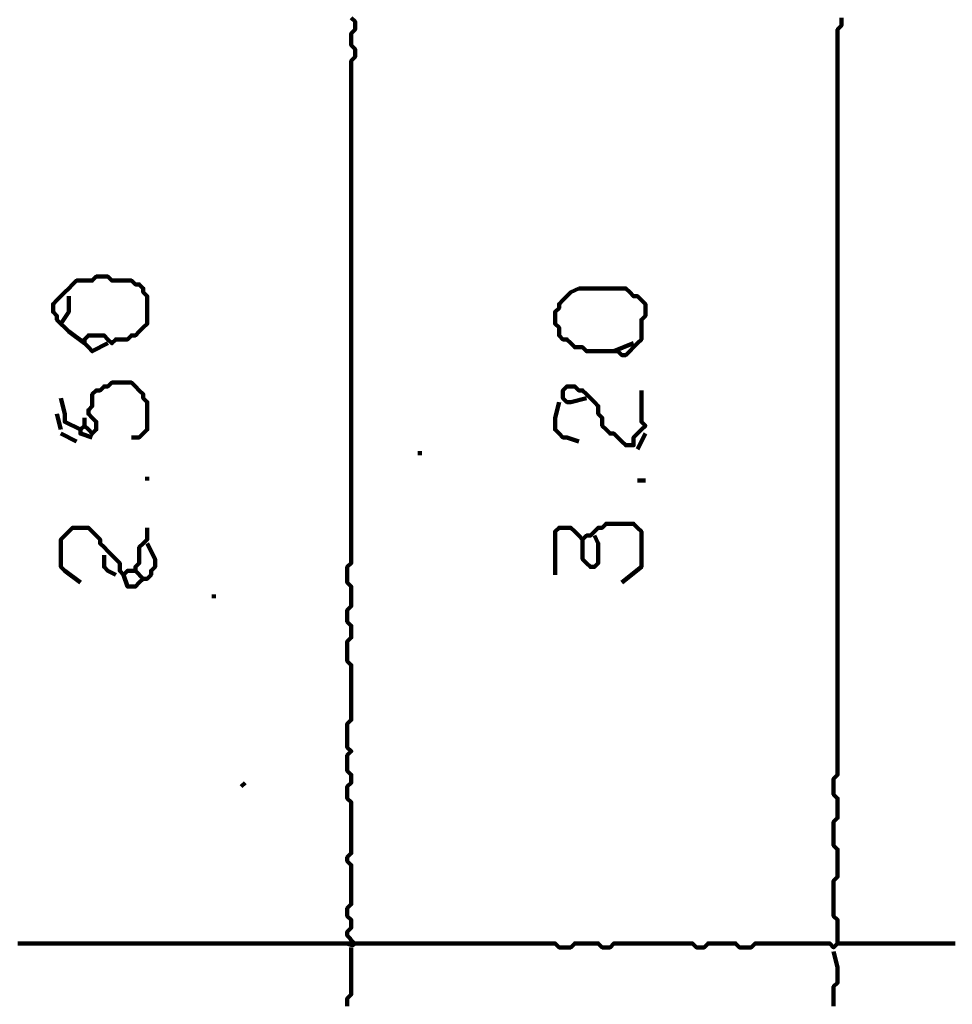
# Model space of a CAD drawing. Header units: metres. Extents: x 1704 to 4131, y 3282 to 4241.
# Tile 70 of 78: x 2253.3 to 2255.5, y 4228.66 to 4230.97. Entities that reach past the tile are written whole.
import ezdxf

# ---------------------------------------------------------------- set-up
doc = ezdxf.new("R2010")
doc.units = ezdxf.units.M
doc.layers.add('P', color=250, linetype='Continuous', lineweight=100)

msp = doc.modelspace()

# ---------------------------------------------------------------- linework, layer by layer
at = {"layer": 'P', "color": 0, "linetype": 'Continuous'}
for points in [[(2255.2364, 4230.9784), (2255.2364, 4230.9692), (2255.2364, 4230.96), (2255.2272, 4230.9507), (2255.2272, 4230.9415), (2255.2272, 4230.9323), (2255.2272, 4230.923), (2255.2272, 4230.9138), (2255.2272, 4230.9046), (2255.2272, 4230.8953), (2255.2272, 4230.8861), (2255.2272, 4230.8769), (2255.2272, 4230.8676), (2255.2272, 4230.8584), (2255.2272, 4230.8492), (2255.2272, 4230.84), (2255.2272, 4230.8307), (2255.2272, 4230.8215), (2255.2272, 4230.8123), (2255.2272, 4230.803), (2255.2272, 4230.7938), (2255.2272, 4230.7846), (2255.2272, 4230.7753), (2255.2272, 4230.7661), (2255.2272, 4230.7569), (2255.2272, 4230.7476), (2255.2272, 4230.7384), (2255.2272, 4230.7292), (2255.2272, 4230.72), (2255.2272, 4230.7107), (2255.2272, 4230.7015), (2255.2272, 4230.6923), (2255.2272, 4230.683), (2255.2272, 4230.6738), (2255.2272, 4230.6646), (2255.2272, 4230.6553), (2255.2272, 4230.6461), (2255.2272, 4230.6369), (2255.2272, 4230.6276), (2255.2272, 4230.6184), (2255.2272, 4230.6092), (2255.2272, 4230.6), (2255.2272, 4230.5907), (2255.2272, 4230.5815), (2255.2272, 4230.5723), (2255.2272, 4230.563), (2255.2272, 4230.5538), (2255.2272, 4230.5446), (2255.2272, 4230.5353), (2255.2272, 4230.5261), (2255.2272, 4230.5169), (2255.2272, 4230.5076), (2255.2272, 4230.4984), (2255.2272, 4230.4892), (2255.2272, 4230.48), (2255.2272, 4230.4707), (2255.2272, 4230.4615), (2255.2272, 4230.4523), (2255.2272, 4230.443), (2255.2272, 4230.4338), (2255.2272, 4230.4246), (2255.2272, 4230.4153), (2255.2272, 4230.4061), (2255.2272, 4230.3969), (2255.2272, 4230.3876), (2255.2272, 4230.3784), (2255.2272, 4230.3692), (2255.2272, 4230.36), (2255.2272, 4230.3507), (2255.2272, 4230.3415), (2255.2272, 4230.3323), (2255.2272, 4230.323), (2255.2272, 4230.3138), (2255.2272, 4230.3046), (2255.2272, 4230.2953), (2255.2272, 4230.2861), (2255.2272, 4230.2769), (2255.2272, 4230.2676), (2255.2272, 4230.2584), (2255.2272, 4230.2492), (2255.2272, 4230.24), (2255.2272, 4230.2307), (2255.2272, 4230.2215), (2255.2272, 4230.2123), (2255.2272, 4230.203), (2255.2272, 4230.1938), (2255.2272, 4230.1846), (2255.2272, 4230.1753), (2255.2272, 4230.1661), (2255.2272, 4230.1569), (2255.2272, 4230.1476), (2255.2272, 4230.1384), (2255.2272, 4230.1292), (2255.2272, 4230.12), (2255.2272, 4230.1107), (2255.2272, 4230.1015), (2255.2272, 4230.0923), (2255.2272, 4230.083), (2255.2272, 4230.0738), (2255.2272, 4230.0646), (2255.2272, 4230.0553), (2255.2272, 4230.0461), (2255.2272, 4230.0369), (2255.2272, 4230.0276), (2255.2272, 4230.0184), (2255.2272, 4230.0092), (2255.2272, 4230), (2255.2272, 4229.9907), (2255.2272, 4229.9815), (2255.2272, 4229.9723), (2255.2272, 4229.963), (2255.2272, 4229.9538), (2255.2272, 4229.9446), (2255.2272, 4229.9353), (2255.2272, 4229.9261), (2255.2272, 4229.9169), (2255.2272, 4229.9076), (2255.2272, 4229.8984), (2255.2272, 4229.8892), (2255.2272, 4229.88), (2255.2272, 4229.8707), (2255.2272, 4229.8615), (2255.2272, 4229.8523), (2255.2272, 4229.843), (2255.2272, 4229.8338), (2255.2272, 4229.8246), (2255.2272, 4229.8153), (2255.2272, 4229.8061), (2255.2272, 4229.7969), (2255.2272, 4229.7876), (2255.2272, 4229.7784), (2255.2272, 4229.7692), (2255.2272, 4229.76), (2255.2272, 4229.7507), (2255.2272, 4229.7415), (2255.2272, 4229.7323), (2255.2272, 4229.723), (2255.2272, 4229.7138), (2255.2272, 4229.7046), (2255.2272, 4229.6953), (2255.2272, 4229.6861), (2255.2272, 4229.6769), (2255.2272, 4229.6676), (2255.2272, 4229.6584), (2255.2272, 4229.6492), (2255.2272, 4229.64), (2255.2272, 4229.6307), (2255.2272, 4229.6215), (2255.2272, 4229.6123), (2255.2272, 4229.603), (2255.2272, 4229.5938), (2255.2272, 4229.5846), (2255.2272, 4229.5753), (2255.2272, 4229.5661), (2255.2272, 4229.5569), (2255.2272, 4229.5476), (2255.2272, 4229.5384), (2255.2272, 4229.5292), (2255.2272, 4229.52), (2255.2272, 4229.5107), (2255.2272, 4229.5015), (2255.2272, 4229.4923), (2255.2272, 4229.483), (2255.2272, 4229.4738), (2255.2272, 4229.4646), (2255.2272, 4229.4553), (2255.2272, 4229.4461), (2255.2272, 4229.4369), (2255.2272, 4229.4276), (2255.2272, 4229.4184), (2255.2272, 4229.4092), (2255.2272, 4229.4), (2255.2272, 4229.3907), (2255.2272, 4229.3815), (2255.2272, 4229.3723), (2255.2272, 4229.363), (2255.2272, 4229.3538), (2255.2272, 4229.3446), (2255.2272, 4229.3353), (2255.2272, 4229.3261), (2255.2272, 4229.3169), (2255.2272, 4229.3076), (2255.2272, 4229.2984), (2255.2272, 4229.2892), (2255.2272, 4229.28), (2255.2272, 4229.2707), (2255.2272, 4229.2615), (2255.2272, 4229.2523), (2255.2272, 4229.243), (2255.2272, 4229.2338), (2255.2272, 4229.2246), (2255.2272, 4229.2153), (2255.2272, 4229.2061), (2255.2272, 4229.1969), (2255.218, 4229.1876), (2255.218, 4229.1784), (2255.218, 4229.1692), (2255.218, 4229.16), (2255.218, 4229.1507), (2255.2272, 4229.1415), (2255.2272, 4229.1323), (2255.2272, 4229.123), (2255.2272, 4229.1138), (2255.2272, 4229.1046), (2255.2272, 4229.0953), (2255.218, 4229.0861), (2255.218, 4229.0769), (2255.218, 4229.0676), (2255.218, 4229.0584), (2255.218, 4229.0492), (2255.218, 4229.04), (2255.218, 4229.0307), (2255.2272, 4229.0215), (2255.2272, 4229.0123), (2255.2272, 4229.003), (2255.2272, 4228.9938), (2255.2272, 4228.9846), (2255.2272, 4228.9753), (2255.2272, 4228.9661), (2255.2272, 4228.9569), (2255.218, 4228.9476), (2255.218, 4228.9384), (2255.218, 4228.9292), (2255.218, 4228.92), (2255.218, 4228.9107), (2255.218, 4228.9015), (2255.218, 4228.8923), (2255.218, 4228.883), (2255.218, 4228.8738), (2255.218, 4228.8646), (2255.2272, 4228.8553), (2255.2272, 4228.8461), (2255.2272, 4228.8369), (2255.2272, 4228.8276), (2255.2272, 4228.8184), (2255.2272, 4228.8092), (2255.2272, 4228.8), (2255.218, 4228.7907), (2255.2087, 4228.8), (2255.1995, 4228.8), (2255.1903, 4228.8), (2255.181, 4228.8), (2255.1718, 4228.8), (2255.1626, 4228.8), (2255.1533, 4228.8), (2255.1441, 4228.8), (2255.1349, 4228.8), (2255.1256, 4228.8), (2255.1164, 4228.8), (2255.1072, 4228.8), (2255.098, 4228.8), (2255.0887, 4228.8), (2255.0795, 4228.8), (2255.0703, 4228.8), (2255.061, 4228.8), (2255.0518, 4228.8), (2255.0426, 4228.8), (2255.0333, 4228.8), (2255.0241, 4228.7907), (2255.0149, 4228.7907), (2255.0056, 4228.7907), (2254.9964, 4228.7907), (2254.9872, 4228.8), (2254.978, 4228.8), (2254.9687, 4228.8), (2254.9595, 4228.8), (2254.9503, 4228.8), (2254.941, 4228.8), (2254.9318, 4228.8), (2254.9226, 4228.8), (2254.9133, 4228.7907), (2254.9041, 4228.7907), (2254.8949, 4228.7907), (2254.8856, 4228.8), (2254.8764, 4228.8), (2254.8672, 4228.8), (2254.858, 4228.8), (2254.8487, 4228.8), (2254.8395, 4228.8), (2254.8303, 4228.8), (2254.821, 4228.8), (2254.8118, 4228.8), (2254.8026, 4228.8), (2254.7933, 4228.8), (2254.7841, 4228.8), (2254.7749, 4228.8), (2254.7656, 4228.8), (2254.7564, 4228.8), (2254.7472, 4228.8), (2254.738, 4228.8), (2254.7287, 4228.8), (2254.7195, 4228.8), (2254.7103, 4228.8), (2254.701, 4228.8), (2254.6918, 4228.7907), (2254.6826, 4228.7907), (2254.6733, 4228.7907), (2254.6641, 4228.8), (2254.6549, 4228.8), (2254.6456, 4228.8), (2254.6364, 4228.8), (2254.6272, 4228.8), (2254.618, 4228.8), (2254.6087, 4228.8), (2254.5995, 4228.7907), (2254.5903, 4228.7907), (2254.581, 4228.7907), (2254.5718, 4228.7907), (2254.5626, 4228.8), (2254.5533, 4228.8), (2254.5441, 4228.8), (2254.5349, 4228.8), (2254.5256, 4228.8), (2254.5164, 4228.8), (2254.5072, 4228.8), (2254.498, 4228.8), (2254.4887, 4228.8), (2254.4795, 4228.8), (2254.4703, 4228.8), (2254.461, 4228.8), (2254.4518, 4228.8), (2254.4426, 4228.8), (2254.4333, 4228.8), (2254.4241, 4228.8), (2254.4149, 4228.8), (2254.4056, 4228.8), (2254.3964, 4228.8), (2254.3872, 4228.8), (2254.378, 4228.8), (2254.3687, 4228.8), (2254.3595, 4228.8), (2254.3503, 4228.8), (2254.341, 4228.8), (2254.3318, 4228.8), (2254.3226, 4228.8), (2254.3133, 4228.8), (2254.3041, 4228.8), (2254.2949, 4228.8), (2254.2856, 4228.8), (2254.2764, 4228.8), (2254.2672, 4228.8), (2254.258, 4228.8), (2254.2487, 4228.8), (2254.2395, 4228.8), (2254.2303, 4228.8), (2254.221, 4228.8), (2254.2118, 4228.8), (2254.2026, 4228.8), (2254.1933, 4228.8), (2254.1841, 4228.8), (2254.1749, 4228.8), (2254.1656, 4228.8), (2254.1564, 4228.8), (2254.1472, 4228.8), (2254.138, 4228.8), (2254.1287, 4228.8), (2254.1195, 4228.8), (2254.1103, 4228.8), (2254.101, 4228.8), (2254.0918, 4228.8), (2254.0826, 4228.8), (2254.0733, 4228.8), (2254.0641, 4228.8), (2254.0549, 4228.8), (2254.0456, 4228.8), (2254.0364, 4228.8), (2254.0272, 4228.8), (2254.018, 4228.8), (2254.0087, 4228.8), (2253.9995, 4228.8), (2253.9903, 4228.8), (2253.981, 4228.8), (2253.9718, 4228.8), (2253.9626, 4228.8), (2253.9533, 4228.8), (2253.9441, 4228.8), (2253.9349, 4228.8), (2253.9256, 4228.8), (2253.9164, 4228.8), (2253.9072, 4228.8), (2253.898, 4228.8), (2253.8887, 4228.8), (2253.8795, 4228.8), (2253.8703, 4228.8), (2253.861, 4228.8), (2253.8518, 4228.8), (2253.8426, 4228.8), (2253.8333, 4228.8), (2253.8241, 4228.8), (2253.8149, 4228.8), (2253.8056, 4228.8), (2253.7964, 4228.8), (2253.7872, 4228.8), (2253.778, 4228.8), (2253.7687, 4228.8), (2253.7595, 4228.8), (2253.7503, 4228.8), (2253.741, 4228.8), (2253.7318, 4228.8), (2253.7226, 4228.8), (2253.7133, 4228.8), (2253.7041, 4228.8), (2253.6949, 4228.8), (2253.6856, 4228.8), (2253.6764, 4228.8), (2253.6672, 4228.8), (2253.658, 4228.8), (2253.6487, 4228.8), (2253.6395, 4228.8), (2253.6303, 4228.8), (2253.621, 4228.8), (2253.6118, 4228.8), (2253.6026, 4228.8), (2253.5933, 4228.8), (2253.5841, 4228.8), (2253.5749, 4228.8), (2253.5656, 4228.8), (2253.5564, 4228.8), (2253.5472, 4228.8), (2253.538, 4228.8), (2253.5287, 4228.8), (2253.5195, 4228.8), (2253.5103, 4228.8), (2253.501, 4228.8), (2253.4918, 4228.8), (2253.4826, 4228.8), (2253.4733, 4228.8), (2253.4641, 4228.8), (2253.4549, 4228.8), (2253.4456, 4228.8), (2253.4364, 4228.8), (2253.4272, 4228.8), (2253.418, 4228.8), (2253.4087, 4228.8), (2253.3995, 4228.8), (2253.3903, 4228.8), (2253.381, 4228.8), (2253.3718, 4228.8), (2253.3626, 4228.8), (2253.3533, 4228.8), (2253.3441, 4228.8), (2253.3349, 4228.8), (2253.3256, 4228.8), (2253.3164, 4228.8), (2253.3072, 4228.8), (2253.298, 4228.8)], [(2254.0826, 4230.9784), (2254.0918, 4230.9692), (2254.0918, 4230.96), (2254.0918, 4230.9507), (2254.0826, 4230.9415), (2254.0826, 4230.9323), (2254.0826, 4230.923), (2254.0826, 4230.9138), (2254.0918, 4230.9046), (2254.0918, 4230.8953), (2254.0918, 4230.8861), (2254.0826, 4230.8769), (2254.0826, 4230.8676), (2254.0826, 4230.8584), (2254.0826, 4230.8492), (2254.0826, 4230.84), (2254.0826, 4230.8307), (2254.0826, 4230.8215), (2254.0826, 4230.8123), (2254.0826, 4230.803), (2254.0826, 4230.7938), (2254.0826, 4230.7846), (2254.0826, 4230.7753), (2254.0826, 4230.7661), (2254.0826, 4230.7569), (2254.0826, 4230.7476), (2254.0826, 4230.7384), (2254.0826, 4230.7292), (2254.0826, 4230.72), (2254.0826, 4230.7107), (2254.0826, 4230.7015), (2254.0826, 4230.6923), (2254.0826, 4230.683), (2254.0826, 4230.6738), (2254.0826, 4230.6646), (2254.0826, 4230.6553), (2254.0826, 4230.6461), (2254.0826, 4230.6369), (2254.0826, 4230.6276), (2254.0826, 4230.6184), (2254.0826, 4230.6092), (2254.0826, 4230.6), (2254.0826, 4230.5907), (2254.0826, 4230.5815), (2254.0826, 4230.5723), (2254.0826, 4230.563), (2254.0826, 4230.5538), (2254.0826, 4230.5446), (2254.0826, 4230.5353), (2254.0826, 4230.5261), (2254.0826, 4230.5169), (2254.0826, 4230.5076), (2254.0826, 4230.4984), (2254.0826, 4230.4892), (2254.0826, 4230.48), (2254.0826, 4230.4707), (2254.0826, 4230.4615), (2254.0826, 4230.4523), (2254.0826, 4230.443), (2254.0826, 4230.4338), (2254.0826, 4230.4246), (2254.0826, 4230.4153), (2254.0826, 4230.4061), (2254.0826, 4230.3969), (2254.0826, 4230.3876), (2254.0826, 4230.3784), (2254.0826, 4230.3692), (2254.0826, 4230.36), (2254.0826, 4230.3507), (2254.0826, 4230.3415), (2254.0826, 4230.3323), (2254.0826, 4230.323), (2254.0826, 4230.3138), (2254.0826, 4230.3046), (2254.0826, 4230.2953), (2254.0826, 4230.2861), (2254.0826, 4230.2769), (2254.0826, 4230.2676), (2254.0826, 4230.2584), (2254.0826, 4230.2492), (2254.0826, 4230.24), (2254.0826, 4230.2307), (2254.0826, 4230.2215), (2254.0826, 4230.2123), (2254.0826, 4230.203), (2254.0826, 4230.1938), (2254.0826, 4230.1846), (2254.0826, 4230.1753), (2254.0826, 4230.1661), (2254.0826, 4230.1569), (2254.0826, 4230.1476), (2254.0826, 4230.1384), (2254.0826, 4230.1292), (2254.0826, 4230.12), (2254.0826, 4230.1107), (2254.0826, 4230.1015), (2254.0826, 4230.0923), (2254.0826, 4230.083), (2254.0826, 4230.0738), (2254.0826, 4230.0646), (2254.0826, 4230.0553), (2254.0826, 4230.0461), (2254.0826, 4230.0369), (2254.0826, 4230.0276), (2254.0826, 4230.0184), (2254.0826, 4230.0092), (2254.0826, 4230), (2254.0826, 4229.9907), (2254.0826, 4229.9815), (2254.0826, 4229.9723), (2254.0826, 4229.963), (2254.0826, 4229.9538), (2254.0826, 4229.9446), (2254.0826, 4229.9353), (2254.0826, 4229.9261), (2254.0826, 4229.9169), (2254.0826, 4229.9076), (2254.0826, 4229.8984), (2254.0826, 4229.8892), (2254.0826, 4229.88), (2254.0826, 4229.8707), (2254.0826, 4229.8615), (2254.0826, 4229.8523), (2254.0826, 4229.843), (2254.0826, 4229.8338), (2254.0826, 4229.8246), (2254.0826, 4229.8153), (2254.0826, 4229.8061), (2254.0826, 4229.7969), (2254.0826, 4229.7876), (2254.0826, 4229.7784), (2254.0826, 4229.7692), (2254.0826, 4229.76), (2254.0826, 4229.7507), (2254.0826, 4229.7415), (2254.0826, 4229.7323), (2254.0826, 4229.723), (2254.0826, 4229.7138), (2254.0826, 4229.7046), (2254.0826, 4229.6953), (2254.0733, 4229.6861), (2254.0733, 4229.6769), (2254.0733, 4229.6676), (2254.0733, 4229.6584), (2254.0733, 4229.6492), (2254.0826, 4229.64), (2254.0826, 4229.6307), (2254.0826, 4229.6215), (2254.0826, 4229.6123), (2254.0826, 4229.603), (2254.0826, 4229.5938), (2254.0733, 4229.5846), (2254.0733, 4229.5753), (2254.0733, 4229.5661), (2254.0733, 4229.5569), (2254.0826, 4229.5476), (2254.0826, 4229.5384), (2254.0826, 4229.5292), (2254.0826, 4229.52), (2254.0733, 4229.5107), (2254.0733, 4229.5015), (2254.0733, 4229.4923), (2254.0733, 4229.483), (2254.0733, 4229.4738), (2254.0733, 4229.4646), (2254.0826, 4229.4553), (2254.0826, 4229.4461), (2254.0826, 4229.4369), (2254.0826, 4229.4276), (2254.0826, 4229.4184), (2254.0826, 4229.4092), (2254.0826, 4229.4), (2254.0826, 4229.3907), (2254.0826, 4229.3815), (2254.0826, 4229.3723), (2254.0826, 4229.363), (2254.0826, 4229.3538), (2254.0826, 4229.3446), (2254.0826, 4229.3353), (2254.0826, 4229.3261), (2254.0733, 4229.3169), (2254.0733, 4229.3076), (2254.0733, 4229.2984), (2254.0733, 4229.2892), (2254.0733, 4229.28), (2254.0733, 4229.2707), (2254.0733, 4229.2615), (2254.0826, 4229.2523), (2254.0733, 4229.243), (2254.0733, 4229.2338), (2254.0733, 4229.2246), (2254.0733, 4229.2153), (2254.0733, 4229.2061), (2254.0826, 4229.1969), (2254.0826, 4229.1876), (2254.0826, 4229.1784), (2254.0733, 4229.1692), (2254.0733, 4229.16), (2254.0733, 4229.1507), (2254.0733, 4229.1415), (2254.0826, 4229.1323), (2254.0826, 4229.123), (2254.0826, 4229.1138), (2254.0826, 4229.1046), (2254.0826, 4229.0953), (2254.0826, 4229.0861), (2254.0826, 4229.0769), (2254.0826, 4229.0676), (2254.0826, 4229.0584), (2254.0826, 4229.0492), (2254.0826, 4229.04), (2254.0826, 4229.0307), (2254.0826, 4229.0215), (2254.0826, 4229.0123), (2254.0733, 4229.003), (2254.0733, 4228.9938), (2254.0826, 4228.9846), (2254.0826, 4228.9753), (2254.0826, 4228.9661), (2254.0826, 4228.9569), (2254.0826, 4228.9476), (2254.0826, 4228.9384), (2254.0826, 4228.9292), (2254.0826, 4228.92), (2254.0826, 4228.9107), (2254.0826, 4228.9015), (2254.0826, 4228.8923), (2254.0733, 4228.883), (2254.0733, 4228.8738), (2254.0733, 4228.8646), (2254.0826, 4228.8553), (2254.0826, 4228.8461), (2254.0826, 4228.8369), (2254.0733, 4228.8276), (2254.0733, 4228.8184), (2254.0795, 4228.8123), (2254.0826, 4228.8076), (2254.0872, 4228.803), (2254.0887, 4228.8), (2254.0887, 4228.7969), (2254.0856, 4228.7969), (2254.081, 4228.7969), (2254.078, 4228.7984), (2254.0733, 4228.8)], [(2253.4549, 4230.2123), (2253.418, 4230.24), (2253.4087, 4230.2492), (2253.3995, 4230.2584), (2253.3903, 4230.2676), (2253.3903, 4230.2769), (2253.381, 4230.2861), (2253.381, 4230.2953), (2253.381, 4230.3046), (2253.3903, 4230.3138), (2253.3995, 4230.323), (2253.4087, 4230.3323), (2253.418, 4230.3415), (2253.4272, 4230.3507), (2253.4364, 4230.36), (2253.4456, 4230.36), (2253.4549, 4230.36), (2253.4641, 4230.36), (2253.4733, 4230.36), (2253.4826, 4230.3692), (2253.4918, 4230.3692), (2253.501, 4230.3692), (2253.5103, 4230.3692), (2253.5195, 4230.36), (2253.5287, 4230.36), (2253.538, 4230.36), (2253.5472, 4230.36), (2253.5564, 4230.36), (2253.5656, 4230.36), (2253.5749, 4230.3507), (2253.5841, 4230.3507), (2253.5933, 4230.3415), (2253.5933, 4230.3323), (2253.6026, 4230.323), (2253.6026, 4230.3138), (2253.6026, 4230.3046), (2253.6026, 4230.2953), (2253.6026, 4230.2861), (2253.6026, 4230.2769), (2253.6026, 4230.2676), (2253.6026, 4230.2584), (2253.5933, 4230.2492), (2253.5841, 4230.24), (2253.5749, 4230.2307), (2253.5656, 4230.2307), (2253.5564, 4230.2215), (2253.5472, 4230.2215), (2253.538, 4230.2215), (2253.5287, 4230.2215), (2253.5195, 4230.2123), (2253.5103, 4230.2215), (2253.501, 4230.2307), (2253.4918, 4230.2307), (2253.4826, 4230.2307), (2253.4733, 4230.2307), (2253.4641, 4230.2307), (2253.4549, 4230.2215), (2253.4549, 4230.2123), (2253.4641, 4230.203), (2253.4733, 4230.1938), (2253.5103, 4230.2123)], [(2254.618, 4230.3415), (2254.6272, 4230.3415), (2254.6364, 4230.3415), (2254.6456, 4230.3415), (2254.6549, 4230.3415), (2254.6641, 4230.3415), (2254.6733, 4230.3415), (2254.6826, 4230.3415), (2254.6918, 4230.3415), (2254.701, 4230.3415), (2254.7103, 4230.3415), (2254.7195, 4230.3415), (2254.7287, 4230.3415), (2254.738, 4230.3323), (2254.7472, 4230.323), (2254.7564, 4230.323), (2254.7656, 4230.3138), (2254.7749, 4230.3046), (2254.7749, 4230.2953), (2254.7749, 4230.2861), (2254.7749, 4230.2769), (2254.7656, 4230.2676), (2254.7656, 4230.2584), (2254.7656, 4230.2492), (2254.7656, 4230.24), (2254.7656, 4230.2307), (2254.7656, 4230.2215), (2254.7564, 4230.2123), (2254.7472, 4230.203), (2254.738, 4230.1938), (2254.7287, 4230.1846), (2254.7195, 4230.1846), (2254.7103, 4230.1938), (2254.701, 4230.1938), (2254.6918, 4230.1938), (2254.6826, 4230.1938), (2254.6733, 4230.1938), (2254.6641, 4230.1938), (2254.6549, 4230.1938), (2254.6456, 4230.1938), (2254.6364, 4230.1938), (2254.6272, 4230.203), (2254.618, 4230.203), (2254.6087, 4230.203), (2254.5995, 4230.2123), (2254.5903, 4230.2215), (2254.581, 4230.2215), (2254.5718, 4230.2307), (2254.5718, 4230.24), (2254.5718, 4230.2492), (2254.5626, 4230.2584), (2254.5626, 4230.2676), (2254.5626, 4230.2769), (2254.5626, 4230.2861), (2254.5718, 4230.2953), (2254.5718, 4230.3046), (2254.581, 4230.3138), (2254.5903, 4230.323), (2254.5995, 4230.3323), (2254.618, 4230.3415)], [(2253.418, 4230.323), (2253.418, 4230.3046), (2253.418, 4230.2953), (2253.418, 4230.2861), (2253.3995, 4230.2584)], [(2254.701, 4230.1938), (2254.7472, 4230.2123)], [(2253.4733, 4229.9907), (2253.4456, 4230), (2253.4456, 4230.0092), (2253.4549, 4230.0184), (2253.4641, 4230.0092), (2253.4733, 4230), (2253.4826, 4230.0092), (2253.4826, 4230.0184), (2253.4826, 4230.0276), (2253.4733, 4230.0369), (2253.4641, 4230.0461), (2253.4641, 4230.0553), (2253.4733, 4230.0646), (2253.4733, 4230.0738), (2253.4733, 4230.083), (2253.4733, 4230.0923), (2253.4826, 4230.1015), (2253.4918, 4230.1015), (2253.501, 4230.1107), (2253.5103, 4230.1107), (2253.5195, 4230.12), (2253.5287, 4230.12), (2253.538, 4230.12), (2253.5472, 4230.12), (2253.5564, 4230.12), (2253.5656, 4230.12), (2253.5749, 4230.1107), (2253.5841, 4230.1015), (2253.5933, 4230.0923), (2253.5933, 4230.083), (2253.6026, 4230.0738), (2253.6026, 4230.0646), (2253.6026, 4230.0553), (2253.6026, 4230.0461), (2253.6026, 4230.0369), (2253.6026, 4230.0276), (2253.6026, 4230.0184), (2253.6026, 4230.0092), (2253.5933, 4230), (2253.5841, 4229.9907), (2253.5656, 4229.9907)], [(2254.6364, 4230.083), (2254.5995, 4230.0738), (2254.5903, 4230.0738), (2254.581, 4230.083), (2254.581, 4230.0923), (2254.581, 4230.1015), (2254.5903, 4230.1107), (2254.5995, 4230.1107), (2254.6087, 4230.1107), (2254.618, 4230.1015), (2254.6272, 4230.1015), (2254.6364, 4230.0923), (2254.6456, 4230.083), (2254.6549, 4230.0738), (2254.6641, 4230.0646), (2254.6641, 4230.0553), (2254.6641, 4230.0461), (2254.6733, 4230.0369), (2254.6733, 4230.0276), (2254.6733, 4230.0184), (2254.6826, 4230.0092), (2254.6918, 4230), (2254.701, 4230), (2254.7103, 4229.9907), (2254.7195, 4229.9815), (2254.7287, 4229.9723), (2254.738, 4229.9723), (2254.7472, 4229.9723), (2254.7472, 4229.9815), (2254.7472, 4229.9907), (2254.7564, 4230), (2254.7656, 4230.0092), (2254.7749, 4230.0184), (2254.7656, 4230.0276), (2254.7656, 4230.0369), (2254.7656, 4230.0461), (2254.7656, 4230.0553), (2254.7656, 4230.0646), (2254.7656, 4230.0738), (2254.7656, 4230.083), (2254.7656, 4230.1015)], [(2253.3995, 4230.083), (2253.4087, 4230.0461), (2253.4087, 4230.0369), (2253.4087, 4230.0276), (2253.4456, 4230.0092)], [(2254.5718, 4230.0738), (2254.5626, 4230.0369), (2254.5626, 4230.0276), (2254.5626, 4230.0184), (2254.5626, 4230.0092), (2254.5718, 4230), (2254.581, 4229.9907), (2254.5903, 4229.9907), (2254.618, 4229.9815)], [(2253.3903, 4230.0461), (2253.3995, 4230.0092)], [(2253.4549, 4230.0369), (2253.4549, 4230.0184)], [(2253.3995, 4230), (2253.4364, 4229.9815)], [(2254.7749, 4230), (2254.7564, 4229.963)], [(2254.2395, 4229.9538), (2254.2487, 4229.9538)], [(2253.6026, 4229.8984), (2253.6026, 4229.8892)], [(2254.7564, 4229.8892), (2254.7749, 4229.8892)], [(2253.4456, 4229.6492), (2253.4087, 4229.6769), (2253.3995, 4229.6861), (2253.3995, 4229.6953), (2253.3995, 4229.7046), (2253.3995, 4229.7138), (2253.3995, 4229.723), (2253.3995, 4229.7323), (2253.3995, 4229.7415), (2253.3995, 4229.7507), (2253.4087, 4229.76), (2253.418, 4229.7692), (2253.4272, 4229.7784), (2253.4364, 4229.7784), (2253.4456, 4229.7784), (2253.4549, 4229.7784), (2253.4641, 4229.7784), (2253.4733, 4229.7692), (2253.4826, 4229.76), (2253.4918, 4229.7507), (2253.4918, 4229.7415), (2253.501, 4229.7323), (2253.5103, 4229.723), (2253.5195, 4229.7138), (2253.5287, 4229.7046), (2253.538, 4229.6953), (2253.538, 4229.6861), (2253.538, 4229.6769), (2253.5472, 4229.6676), (2253.5564, 4229.6769), (2253.5656, 4229.6769), (2253.5749, 4229.6769), (2253.5749, 4229.6861), (2253.5841, 4229.6953), (2253.5841, 4229.7046), (2253.5841, 4229.7138), (2253.5841, 4229.723), (2253.5841, 4229.7323), (2253.5933, 4229.7415), (2253.6026, 4229.7507), (2253.6026, 4229.7784)], [(2254.5626, 4229.6676), (2254.5626, 4229.7046), (2254.5626, 4229.7138), (2254.5626, 4229.723), (2254.5626, 4229.7323), (2254.5626, 4229.7415), (2254.5626, 4229.7507), (2254.5626, 4229.76), (2254.5626, 4229.7692), (2254.5718, 4229.7784), (2254.581, 4229.7784), (2254.5903, 4229.7784), (2254.5995, 4229.7784), (2254.6087, 4229.7692), (2254.618, 4229.76), (2254.6272, 4229.7507), (2254.6364, 4229.76), (2254.6456, 4229.76), (2254.6549, 4229.7692), (2254.6641, 4229.7784), (2254.6733, 4229.7784), (2254.6826, 4229.7876), (2254.6918, 4229.7876), (2254.701, 4229.7876), (2254.7103, 4229.7876), (2254.7195, 4229.7876), (2254.7287, 4229.7876), (2254.738, 4229.7876), (2254.7472, 4229.7876), (2254.7564, 4229.7784), (2254.7656, 4229.7692), (2254.7656, 4229.76), (2254.7656, 4229.7507), (2254.7656, 4229.7415), (2254.7656, 4229.7323), (2254.7656, 4229.723), (2254.7656, 4229.7138), (2254.7656, 4229.7046), (2254.7656, 4229.6953), (2254.7656, 4229.6861), (2254.7195, 4229.6492)], [(2254.6272, 4229.7507), (2254.6272, 4229.7138), (2254.6272, 4229.7046), (2254.6364, 4229.6953), (2254.6456, 4229.6861), (2254.6549, 4229.6861), (2254.6641, 4229.6953), (2254.6641, 4229.7046), (2254.6641, 4229.7138), (2254.6641, 4229.723), (2254.6641, 4229.7323), (2254.6641, 4229.7415), (2254.6549, 4229.76)], [(2253.6026, 4229.7415), (2253.621, 4229.7046), (2253.621, 4229.6953), (2253.621, 4229.6861), (2253.6118, 4229.6769), (2253.6118, 4229.6676), (2253.6026, 4229.6584), (2253.5933, 4229.6584), (2253.5841, 4229.6492), (2253.5749, 4229.64), (2253.5656, 4229.64), (2253.5564, 4229.64), (2253.5472, 4229.6676)], [(2253.501, 4229.7138), (2253.501, 4229.6953), (2253.501, 4229.6861), (2253.5103, 4229.6769), (2253.5287, 4229.6676)], [(2253.5749, 4229.6769), (2253.5933, 4229.6584)], [(2253.7595, 4229.6215), (2253.7595, 4229.6123)], [(2253.8333, 4229.1784), (2253.8241, 4229.1692)], [(2254.0733, 4228.6523), (2254.0733, 4228.6615), (2254.0733, 4228.6707), (2254.0826, 4228.68), (2254.0826, 4228.6892), (2254.0826, 4228.6984), (2254.0826, 4228.7076), (2254.0826, 4228.7169), (2254.0826, 4228.7261), (2254.0826, 4228.7353), (2254.0826, 4228.7446), (2254.0826, 4228.7538), (2254.0826, 4228.763), (2254.0826, 4228.7907)], [(2255.218, 4228.7815), (2255.2272, 4228.7446), (2255.2272, 4228.7353), (2255.2272, 4228.7261), (2255.2272, 4228.7169), (2255.2272, 4228.7076), (2255.218, 4228.6984), (2255.218, 4228.6892), (2255.218, 4228.68), (2255.218, 4228.6707), (2255.218, 4228.6615), (2255.218, 4228.6523)], [(2255.2272, 4228.8), (2255.2641, 4228.8), (2255.2733, 4228.8), (2255.2826, 4228.8), (2255.2918, 4228.8), (2255.301, 4228.8), (2255.3103, 4228.8), (2255.3195, 4228.8), (2255.3287, 4228.8), (2255.338, 4228.8), (2255.3472, 4228.8), (2255.3564, 4228.8), (2255.3656, 4228.8), (2255.3749, 4228.8), (2255.3841, 4228.8), (2255.3933, 4228.8), (2255.4026, 4228.8), (2255.4118, 4228.8), (2255.421, 4228.8), (2255.4303, 4228.8), (2255.4395, 4228.8), (2255.4487, 4228.8), (2255.458, 4228.8), (2255.4672, 4228.8), (2255.4764, 4228.8), (2255.4856, 4228.8), (2255.4949, 4228.8), (2255.5041, 4228.8)]]:
    msp.add_lwpolyline(points, dxfattribs=at)

doc.saveas('drawing.dxf')
